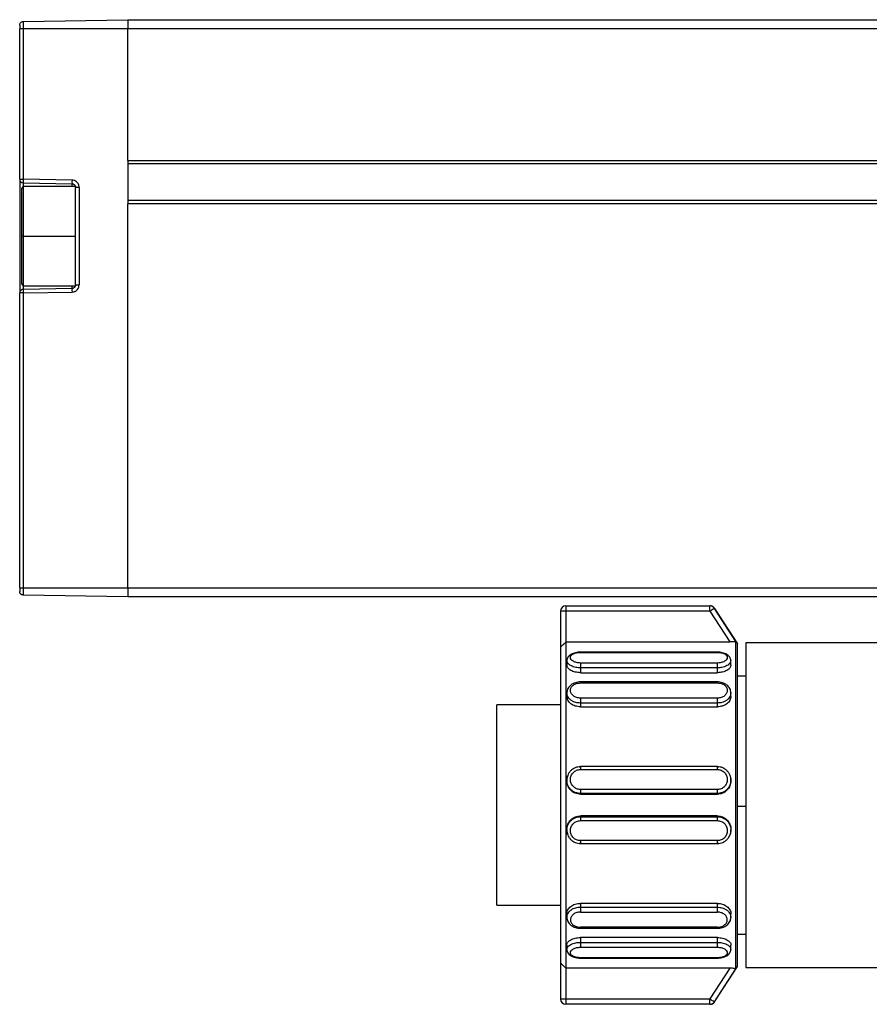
# Model space of a CAD drawing. Header units: millimetres. Extents: x -565 to 1980, y 407 to 731.
# Tile 6 of 22: x -396 to -349, y 546 to 600. Entities that reach past the tile are written whole.
import ezdxf

# ---------------------------------------------------------------- set-up
doc = ezdxf.new("R2010")
doc.units = ezdxf.units.MM

# ---------------------------------------------------------------- blocks, each defined once
blk = doc.blocks.new('Drawing View2')
at = {"color": 7, "linetype": 'Continuous', "lineweight": 25}
for p, q in [((-82.075, 46.944), (-76.272, 47.045)), ((-76.272, 47.045), (-76.272, 46.545)), ((-76.272, 47.045), (911.728, 47.045)), ((-82.272, 38.196), (-82.272, 46.545)), ((-82.257, 46.545), (-82.272, 46.545)), ((-82.075, 46.944), (-82.075, 46.545)), ((-76.272, 46.545), (-82.075, 46.545)), ((-82.075, 46.545), (-82.075, 38.196)), ((-76.272, 39.245), (-76.272, 46.545)), ((911.728, 46.545), (-76.272, 46.545)), ((-76.272, 39.245), (-76.272, 36.845)), ((-76.272, 39.245), (911.728, 39.245)), ((911.728, 39.045), (-76.272, 39.045)), ((-82.272, 38.196), (-82.075, 38.196)), ((-82.272, 38.196), (-82.272, 31.895)), ((-82.072, 37.795), (-82.172, 37.695)), ((-82.172, 37.695), (-82.172, 35.045)), ((-79.368, 38.149), (-82.075, 38.196)), ((-82.075, 37.996), (-79.368, 37.949)), ((-82.075, 37.996), (-82.075, 37.994)), ((-82.075, 37.994), (-82.075, 37.792)), ((-79.177, 37.795), (-82.072, 37.795)), ((-82.072, 37.795), (-82.072, 35.045)), ((-79.368, 37.947), (-79.368, 37.949)), ((-79.368, 37.795), (-79.368, 37.947)), ((-78.975, 37.749), (-79.172, 37.749)), ((-79.172, 36.289), (-79.172, 37.749)), ((-78.975, 37.749), (-78.975, 32.342)), ((-76.272, 37.045), (911.728, 37.045)), ((-76.272, 15.545), (-76.272, 36.845)), ((911.728, 36.845), (-76.272, 36.845)), ((-79.172, 35.045), (-79.172, 36.289)), ((-82.172, 35.045), (-82.172, 32.395)), ((-82.072, 35.045), (-82.172, 35.045)), ((-82.072, 35.045), (-79.172, 35.045)), ((-82.072, 35.045), (-82.072, 32.295)), ((-79.172, 33.802), (-79.172, 35.045)), ((-79.172, 32.342), (-79.172, 33.802)), ((-82.172, 32.395), (-82.072, 32.295)), ((-82.075, 32.299), (-82.075, 32.095)), ((-82.072, 32.295), (-79.179, 32.295)), ((-79.368, 32.142), (-79.368, 32.295)), ((-79.172, 32.342), (-78.975, 32.342)), ((-82.272, 15.545), (-82.272, 31.895)), ((-82.075, 31.895), (-82.272, 31.895)), ((-79.368, 32.142), (-82.075, 32.095)), ((-82.075, 31.895), (-79.368, 31.942)), ((-82.075, 31.895), (-82.075, 15.545)), ((-82.272, 15.545), (-82.257, 15.545)), ((-82.075, 15.545), (-82.075, 15.147)), ((-82.075, 15.545), (-76.272, 15.545)), ((-76.272, 15.545), (-76.272, 15.045)), ((-76.272, 15.545), (911.728, 15.545)), ((-76.272, 15.045), (-82.075, 15.147)), ((911.728, 15.045), (-76.272, 15.045)), ((-51.972, 14.245), (-52.272, 14.245)), ((-52.272, 14.245), (-52.272, 12.272)), ((-51.972, 14.545), (-51.972, 14.245)), ((-51.972, 14.545), (-43.99, 14.545)), ((-43.99, 14.245), (-51.972, 14.245)), ((-51.972, 14.245), (-51.972, 12.545)), ((-43.99, 14.245), (-42.888, 12.545)), ((-42.549, 12.572), (-43.738, 14.408)), ((-43.723, 14.408), (-42.452, 12.45)), ((-42.549, -5.572), (-42.549, 12.572)), ((-52.272, 12.272), (-52.272, -5.272)), ((-51.972, 12.545), (-42.888, 12.545)), ((-42.452, -5.45), (-42.452, 12.45)), ((-32.023, 12.5), (-42, 12.5)), ((-42, 12.5), (-42, 3.405)), ((-51.922, 11.515), (-51.922, 11.259)), ((-43.572, 11.988), (-51.172, 11.988)), ((-51.172, 11.965), (-43.572, 11.965)), ((-42.822, 11.259), (-42.822, 11.515)), ((-43.572, 11.378), (-51.172, 11.378)), ((-43.572, 11.109), (-51.172, 11.109)), ((-51.172, 11.109), (-51.172, 10.841)), ((-43.572, 10.841), (-43.572, 11.109)), ((-51.172, 10.841), (-43.572, 10.841)), ((-42, 10.65), (-42.452, 10.65)), ((-43.572, 10.33), (-51.172, 10.33)), ((-51.172, 10.271), (-43.572, 10.271)), ((-51.922, 9.729), (-51.922, 9.53)), ((-43.572, 9.43), (-51.172, 9.43)), ((-42.822, 9.53), (-42.822, 9.729)), ((-52.272, 9.05), (-55.8, 9.05)), ((-55.8, -2.05), (-55.8, 9.05)), ((-43.572, 9.156), (-51.172, 9.156)), ((-51.172, 9.156), (-51.172, 8.948)), ((-51.172, 8.948), (-43.572, 8.948)), ((-43.572, 8.948), (-43.572, 9.156)), ((-51.226, 5.62), (-51.172, 5.629)), ((-43.572, 5.631), (-51.172, 5.631)), ((-51.172, 5.472), (-43.572, 5.472)), ((-43.572, 5.629), (-43.517, 5.62)), ((-51.922, 4.889), (-51.901, 5.009)), ((-51.901, 5.009), (-51.88, 5.126)), ((-42.863, 5.128), (-42.842, 5.008)), ((-51.922, 4.889), (-51.922, 4.845)), ((-42.822, 4.845), (-42.822, 4.889)), ((-43.572, 4.361), (-51.172, 4.361)), ((-43.572, 4.145), (-51.172, 4.145)), ((-51.172, 4.145), (-51.172, 4.099)), ((-51.172, 4.099), (-43.572, 4.099)), ((-43.572, 4.099), (-43.572, 4.145)), ((-42, 3.425), (-42.452, 3.425)), ((-42, 3.405), (-42, -5.5)), ((-51.172, 2.901), (-51.172, 2.855)), ((-43.572, 2.901), (-51.172, 2.901)), ((-51.172, 2.855), (-43.572, 2.855)), ((-43.572, 2.855), (-43.572, 2.901)), ((-51.172, 2.639), (-43.572, 2.639)), ((-51.922, 2.155), (-51.922, 2.111)), ((-51.901, 1.991), (-51.922, 2.111)), ((-51.88, 1.874), (-51.901, 1.991)), ((-42.822, 2.111), (-42.822, 2.155)), ((-51.172, 1.371), (-51.226, 1.38)), ((-43.572, 1.528), (-51.172, 1.528)), ((-51.172, 1.369), (-43.572, 1.369)), ((-43.517, 1.38), (-43.572, 1.371)), ((-55.8, -2.05), (-52.272, -2.05)), ((-43.572, -1.949), (-51.172, -1.949)), ((-51.172, -1.949), (-51.172, -2.157)), ((-51.172, -2.157), (-43.572, -2.157)), ((-43.572, -2.157), (-43.572, -1.949)), ((-51.922, -2.529), (-51.922, -2.728)), ((-51.172, -2.43), (-43.572, -2.43)), ((-42.822, -2.73), (-42.822, -2.531)), ((-43.572, -3.271), (-51.172, -3.27)), ((-51.172, -3.329), (-43.572, -3.329)), ((-42.452, -3.65), (-42, -3.65)), ((-51.922, -4.259), (-51.922, -4.515)), ((-43.572, -3.841), (-51.172, -3.841)), ((-51.172, -3.841), (-51.172, -4.109)), ((-51.172, -4.109), (-43.572, -4.109)), ((-43.572, -4.109), (-43.572, -3.841)), ((-42.822, -4.515), (-42.822, -4.259)), ((-51.172, -4.378), (-43.572, -4.378)), ((-52.272, -5.272), (-52.272, -7.245)), ((-43.572, -4.965), (-51.172, -4.965)), ((-51.172, -4.988), (-43.572, -4.988)), ((-43.723, -7.408), (-42.452, -5.45)), ((-51.972, -5.545), (-51.972, -7.245)), ((-42.888, -5.545), (-51.972, -5.545)), ((-42.888, -5.545), (-43.99, -7.245)), ((-43.738, -7.408), (-42.549, -5.572)), ((-42, -5.5), (-32.023, -5.5)), ((-51.972, -7.245), (-43.99, -7.245)), ((-43.99, -7.545), (-51.972, -7.545)), ((-43.99, -7.545), (-43.99, -7.245))]:
    blk.add_line(p, q, dxfattribs=at)
at = {"color": 7, "linetype": 'Continuous', "lineweight": 25, "flags": 128}
for points in [[(-43.99, 14.245), (-43.99, 14.303), (-43.99, 14.36), (-43.99, 14.412), (-43.99, 14.457), (-43.99, 14.494), (-43.99, 14.522), (-43.99, 14.539), (-43.99, 14.545)], [(-51.972, 12.545), (-51.972, 12.142), (-51.972, 11.363), (-51.972, 10.244), (-51.972, 8.832), (-51.972, 7.188), (-51.972, 5.385), (-51.972, 3.5), (-51.972, 1.615), (-51.972, -0.188), (-51.972, -1.832), (-51.972, -3.244), (-51.972, -4.363), (-51.972, -5.142), (-51.972, -5.545)], [(-52.272, -7.245), (-52.266, -7.245), (-52.249, -7.245), (-52.221, -7.245), (-52.184, -7.245), (-52.138, -7.245), (-52.086, -7.245), (-52.03, -7.245), (-51.972, -7.245)], [(-51.972, -7.245), (-51.972, -7.303), (-51.972, -7.36), (-51.972, -7.412), (-51.972, -7.457), (-51.972, -7.494), (-51.972, -7.522), (-51.972, -7.539), (-51.972, -7.545)]]:
    blk.add_lwpolyline(points, dxfattribs=at)
at = {"color": 7, "linetype": 'Continuous', "lineweight": 25}
for centre, radius, start, end in [((-82.072, 38.196), 0.2, 180, 269), ((-79.209, 38.096), 2.867, 178.0016, 181.9984), ((-76.503, 38.049), 2.867, 178.0016, 181.9984), ((-82.072, 31.895), 0.2, 91, 180), ((-79.209, 31.995), 2.867, 178.0016, 181.9984), ((-76.503, 32.042), 2.867, 178.0016, 181.9984), ((-51.972, 14.245), 0.3, 90, 180), ((-43.99, 14.245), 0.3, 32.9434, 89.9915), ((-43.732, 5.478), 8.93, 89.9422, 90.0385), ((-51.972, -7.245), 0.3, 180, 270), ((-43.99, -7.245), 0.3, 270.0085, 327.0566), ((-43.732, 1.326), 8.734, 269.9608, 270.0593)]:
    blk.add_arc(centre, radius, start, end, dxfattribs=at)
for points in [[(-82.272, 46.744), (-82.269, 46.77), (-82.263, 46.822), (-82.217, 46.887), (-82.153, 46.934), (-82.101, 46.941), (-82.075, 46.944)], [(-82.075, 15.147), (-82.101, 15.15), (-82.153, 15.157), (-82.217, 15.203), (-82.263, 15.269), (-82.269, 15.321), (-82.272, 15.347)], [(-43.738, 14.408), (-43.743, 14.405), (-43.752, 14.399), (-43.811, 14.361), (-43.893, 14.308), (-43.957, 14.266), (-43.99, 14.245)], [(-51.172, 11.378), (-51.172, 11.361), (-51.172, 11.328), (-51.172, 11.256), (-51.172, 11.178), (-51.172, 11.132), (-51.172, 11.109)], [(-43.572, 11.109), (-43.572, 11.132), (-43.572, 11.178), (-43.572, 11.256), (-43.572, 11.328), (-43.572, 11.361), (-43.572, 11.378)], [(-51.172, 9.43), (-51.172, 9.408), (-51.172, 9.365), (-51.172, 9.288), (-51.172, 9.213), (-51.172, 9.175), (-51.172, 9.156)], [(-43.572, 9.156), (-43.572, 9.175), (-43.572, 9.213), (-43.572, 9.288), (-43.572, 9.365), (-43.572, 9.408), (-43.572, 9.43)], [(-51.172, 5.629), (-51.172, 5.63), (-51.172, 5.632), (-51.172, 5.599), (-51.172, 5.544), (-51.172, 5.496), (-51.172, 5.472)], [(-43.572, 5.472), (-43.572, 5.496), (-43.572, 5.544), (-43.572, 5.599), (-43.572, 5.632), (-43.572, 5.63), (-43.572, 5.629)], [(-51.172, 4.361), (-51.172, 4.336), (-51.172, 4.285), (-51.172, 4.217), (-51.172, 4.165), (-51.172, 4.152), (-51.172, 4.145)], [(-43.572, 4.145), (-43.572, 4.152), (-43.572, 4.165), (-43.572, 4.217), (-43.572, 4.285), (-43.572, 4.336), (-43.572, 4.361)], [(-51.172, 2.855), (-51.172, 2.848), (-51.172, 2.835), (-51.172, 2.783), (-51.172, 2.715), (-51.172, 2.664), (-51.172, 2.639)], [(-43.572, 2.639), (-43.572, 2.664), (-43.572, 2.715), (-43.572, 2.783), (-43.572, 2.835), (-43.572, 2.848), (-43.572, 2.855)], [(-51.172, 1.528), (-51.172, 1.504), (-51.172, 1.456), (-51.172, 1.401), (-51.172, 1.368), (-51.172, 1.37), (-51.172, 1.371)], [(-43.572, 1.371), (-43.572, 1.37), (-43.572, 1.368), (-43.572, 1.401), (-43.572, 1.456), (-43.572, 1.504), (-43.572, 1.528)], [(-51.172, -2.157), (-51.172, -2.176), (-51.172, -2.213), (-51.172, -2.288), (-51.172, -2.365), (-51.172, -2.408), (-51.172, -2.43)], [(-43.572, -2.43), (-43.572, -2.409), (-43.572, -2.366), (-43.572, -2.289), (-43.572, -2.214), (-43.572, -2.176), (-43.572, -2.157)], [(-51.172, -4.109), (-51.172, -4.132), (-51.172, -4.178), (-51.172, -4.256), (-51.172, -4.328), (-51.172, -4.361), (-51.172, -4.378)], [(-43.572, -4.378), (-43.572, -4.361), (-43.572, -4.328), (-43.572, -4.256), (-43.572, -4.178), (-43.572, -4.132), (-43.572, -4.109)], [(-43.99, -7.245), (-43.957, -7.266), (-43.893, -7.308), (-43.811, -7.361), (-43.752, -7.399), (-43.743, -7.405), (-43.738, -7.408)]]:
    blk.add_open_spline(points, degree=3, dxfattribs=at)
for points, knots in [([(-82.272, 46.744), (-82.272, 46.742), (-82.272, 46.737), (-82.272, 46.703), (-82.272, 46.687)], [0, 0, 0, 0, 0.505136, 1, 1, 1, 1]), ([(-82.271, 46.688), (-82.271, 46.681), (-82.27, 46.667), (-82.268, 46.634), (-82.264, 46.593), (-82.259, 46.561), (-82.257, 46.545)], [0, 0, 0, 0, 0.2337431, 0.4816654, 0.7388013, 1, 1, 1, 1]), ([(-82.075, 46.545), (-82.101, 46.545), (-82.153, 46.545), (-82.216, 46.545), (-82.252, 46.545), (-82.257, 46.545), (-82.257, 46.545)], [0, 0, 0, 0, 0.3277699, 0.6555398, 0.9833096, 1, 1, 1, 1]), ([(-78.975, 37.749), (-78.982, 37.807), (-78.997, 37.923), (-79.102, 38.054), (-79.231, 38.133), (-79.322, 38.143), (-79.368, 38.149)], [0, 0, 0, 0, 0.279955, 0.559031, 0.779121, 1, 1, 1, 1]), ([(-79.368, 37.949), (-79.352, 37.947), (-79.321, 37.945), (-79.279, 37.928), (-79.243, 37.904), (-79.207, 37.867), (-79.177, 37.814), (-79.173, 37.769), (-79.172, 37.749)], [0, 0, 0, 0, 0.154175, 0.300078, 0.437704, 0.56705, 0.799926, 1, 1, 1, 1]), ([(-79.368, 31.942), (-79.31, 31.95), (-79.194, 31.967), (-79.065, 32.074), (-78.989, 32.205), (-78.98, 32.296), (-78.975, 32.342)], [0, 0, 0, 0, 0.279971, 0.559051, 0.779141, 1, 1, 1, 1]), ([(-79.172, 32.342), (-79.173, 32.321), (-79.177, 32.276), (-79.207, 32.224), (-79.243, 32.187), (-79.279, 32.163), (-79.321, 32.146), (-79.352, 32.143), (-79.368, 32.142)], [0, 0, 0, 0, 0.200075, 0.432951, 0.562297, 0.699923, 0.845825, 1, 1, 1, 1]), ([(-82.272, 15.404), (-82.272, 15.387), (-82.272, 15.354), (-82.272, 15.349), (-82.272, 15.347)], [0, 0, 0, 0, 0.496833, 1, 1, 1, 1]), ([(-82.257, 15.545), (-82.259, 15.529), (-82.264, 15.498), (-82.268, 15.457), (-82.27, 15.424), (-82.271, 15.41), (-82.271, 15.403)], [0, 0, 0, 0, 0.2611987, 0.5183346, 0.7662569, 1, 1, 1, 1]), ([(-82.257, 15.545), (-82.257, 15.545), (-82.252, 15.545), (-82.216, 15.545), (-82.153, 15.545), (-82.101, 15.545), (-82.075, 15.545)], [0, 0, 0, 0, 0.01669, 0.34446, 0.67223, 1, 1, 1, 1]), ([(-43.977, 14.545), (-43.978, 14.545), (-43.979, 14.545), (-43.986, 14.545), (-43.99, 14.545)], [0, 0, 0, 0, 0.365194, 1, 1, 1, 1]), ([(-43.915, 14.539), (-43.925, 14.54), (-43.94, 14.543), (-43.958, 14.545), (-43.967, 14.545), (-43.969, 14.545), (-43.971, 14.545), (-43.973, 14.545), (-43.974, 14.545), (-43.974, 14.545), (-43.976, 14.545), (-43.977, 14.545)], [0, 0, 0, 0, 0.109291, 0.184082, 0.203388, 0.217069, 0.233404, 0.261558, 0.329586, 0.601582, 1, 1, 1, 1]), ([(-43.74, 14.427), (-43.747, 14.438), (-43.768, 14.467), (-43.813, 14.5), (-43.864, 14.525), (-43.898, 14.536), (-43.914, 14.539), (-43.915, 14.539)], [0, 0, 0, 0, 0.187728, 0.504927, 0.769603, 0.980429, 1, 1, 1, 1]), ([(-42.549, 12.572), (-42.55, 12.571), (-42.552, 12.568), (-42.57, 12.563), (-42.597, 12.559), (-42.651, 12.553), (-42.748, 12.546), (-42.84, 12.545), (-42.888, 12.545)], [0, 0, 0, 0, 0.107534, 0.215502, 0.32879, 0.444967, 0.704582, 1, 1, 1, 1]), ([(-52.272, 12.272), (-52.27, 12.272), (-52.266, 12.271), (-52.235, 12.296), (-52.179, 12.345), (-52.087, 12.43), (-52.013, 12.504), (-51.972, 12.545)], [0, 0, 0, 0, 0.131935, 0.273337, 0.43979, 0.689197, 1, 1, 1, 1]), ([(-51.172, 11.987), (-51.216, 11.984), (-51.307, 11.979), (-51.445, 11.951), (-51.575, 11.908), (-51.694, 11.85), (-51.792, 11.779), (-51.866, 11.697), (-51.913, 11.606), (-51.919, 11.543), (-51.921, 11.511)], [0, 0, 0, 0, 0.11755, 0.238137, 0.361419, 0.486912, 0.614056, 0.742299, 0.871104, 1, 1, 1, 1]), ([(-51.172, 11.109), (-51.256, 11.114), (-51.394, 11.121), (-51.572, 11.17), (-51.707, 11.228), (-51.813, 11.302), (-51.9, 11.397), (-51.913, 11.469), (-51.921, 11.514)], [0, 0, 0, 0, 0.215677, 0.349677, 0.500832, 0.651862, 0.785821, 1, 1, 1, 1]), ([(-51.172, 11.378), (-51.244, 11.383), (-51.389, 11.393), (-51.572, 11.467), (-51.693, 11.569), (-51.736, 11.686), (-51.693, 11.799), (-51.572, 11.89), (-51.389, 11.953), (-51.244, 11.961), (-51.172, 11.965)], [0, 0, 0, 0, 0.124106, 0.248734, 0.374111, 0.499999, 0.625886, 0.751263, 0.875889, 1, 1, 1, 1]), ([(-51.172, 11.985), (-51.172, 11.986), (-51.172, 11.99), (-51.172, 11.976), (-51.172, 11.965)], [0, 0, 0, 0, 0.229785, 1, 1, 1, 1]), ([(-42.822, 11.511), (-42.824, 11.543), (-42.83, 11.606), (-42.877, 11.697), (-42.951, 11.779), (-43.049, 11.85), (-43.168, 11.908), (-43.298, 11.951), (-43.436, 11.979), (-43.527, 11.984), (-43.572, 11.987)], [0, 0, 0, 0, 0.128896, 0.257701, 0.385944, 0.513088, 0.638581, 0.761863, 0.88245, 1, 1, 1, 1]), ([(-43.572, 11.965), (-43.572, 11.976), (-43.572, 11.99), (-43.572, 11.986), (-43.572, 11.985)], [0, 0, 0, 0, 0.770215, 1, 1, 1, 1]), ([(-43.572, 11.965), (-43.499, 11.961), (-43.354, 11.953), (-43.171, 11.89), (-43.05, 11.799), (-43.007, 11.686), (-43.05, 11.569), (-43.171, 11.467), (-43.354, 11.393), (-43.499, 11.383), (-43.572, 11.378)], [0, 0, 0, 0, 0.124111, 0.248737, 0.374114, 0.500001, 0.625889, 0.751266, 0.875894, 1, 1, 1, 1]), ([(-42.822, 11.515), (-42.83, 11.471), (-42.843, 11.398), (-42.93, 11.302), (-43.036, 11.228), (-43.171, 11.17), (-43.349, 11.121), (-43.487, 11.114), (-43.572, 11.109)], [0, 0, 0, 0, 0.215373, 0.34906, 0.499747, 0.650815, 0.784688, 1, 1, 1, 1]), ([(-51.172, 10.841), (-51.269, 10.847), (-51.466, 10.861), (-51.715, 10.962), (-51.888, 11.103), (-51.91, 11.207), (-51.922, 11.259)], [0, 0, 0, 0, 0.249102, 0.500262, 0.751376, 1, 1, 1, 1]), ([(-42.822, 11.259), (-42.833, 11.207), (-42.855, 11.103), (-43.029, 10.962), (-43.277, 10.861), (-43.474, 10.847), (-43.572, 10.841)], [0, 0, 0, 0, 0.249186, 0.49919, 0.751586, 1, 1, 1, 1]), ([(-51.172, 10.33), (-51.218, 10.328), (-51.312, 10.324), (-51.451, 10.289), (-51.582, 10.235), (-51.699, 10.16), (-51.797, 10.068), (-51.868, 9.961), (-51.914, 9.844), (-51.919, 9.763), (-51.921, 9.722)], [0, 0, 0, 0, 0.11999, 0.242062, 0.365976, 0.491354, 0.617808, 0.744962, 0.872463, 1, 1, 1, 1]), ([(-51.172, 9.43), (-51.244, 9.436), (-51.389, 9.45), (-51.572, 9.552), (-51.693, 9.695), (-51.736, 9.862), (-51.693, 10.025), (-51.572, 10.159), (-51.389, 10.253), (-51.244, 10.265), (-51.172, 10.271)], [0, 0, 0, 0, 0.124111, 0.248737, 0.374114, 0.500001, 0.625889, 0.751266, 0.875894, 1, 1, 1, 1]), ([(-51.172, 10.329), (-51.172, 10.329), (-51.172, 10.334), (-51.172, 10.317), (-51.172, 10.286), (-51.172, 10.271)], [0, 0, 0, 0, 0.038601, 0.519301, 1, 1, 1, 1]), ([(-43.572, 10.271), (-43.572, 10.286), (-43.572, 10.317), (-43.572, 10.334), (-43.572, 10.329), (-43.572, 10.329)], [0, 0, 0, 0, 0.480692, 0.961384, 1, 1, 1, 1]), ([(-42.822, 9.722), (-42.824, 9.763), (-42.829, 9.844), (-42.875, 9.961), (-42.946, 10.068), (-43.044, 10.16), (-43.161, 10.235), (-43.292, 10.289), (-43.431, 10.324), (-43.525, 10.328), (-43.572, 10.33)], [0, 0, 0, 0, 0.127535, 0.255035, 0.382189, 0.508643, 0.634021, 0.75793, 0.880009, 1, 1, 1, 1]), ([(-43.572, 10.271), (-43.499, 10.265), (-43.354, 10.253), (-43.171, 10.159), (-43.05, 10.025), (-43.007, 9.862), (-43.05, 9.695), (-43.171, 9.552), (-43.354, 9.45), (-43.499, 9.436), (-43.572, 9.43)], [0, 0, 0, 0, 0.124111, 0.248737, 0.374114, 0.500001, 0.625889, 0.751266, 0.875894, 1, 1, 1, 1]), ([(-51.172, 9.156), (-51.256, 9.163), (-51.394, 9.173), (-51.572, 9.241), (-51.707, 9.322), (-51.812, 9.426), (-51.9, 9.561), (-51.913, 9.664), (-51.921, 9.727)], [0, 0, 0, 0, 0.215829, 0.349716, 0.500633, 0.651427, 0.785194, 1, 1, 1, 1]), ([(-51.172, 8.948), (-51.27, 8.957), (-51.466, 8.975), (-51.714, 9.113), (-51.888, 9.307), (-51.91, 9.456), (-51.921, 9.53)], [0, 0, 0, 0, 0.250014, 0.500108, 0.750297, 1, 1, 1, 1]), ([(-42.822, 9.728), (-42.83, 9.665), (-42.843, 9.562), (-42.93, 9.426), (-43.036, 9.323), (-43.171, 9.241), (-43.349, 9.173), (-43.487, 9.163), (-43.572, 9.156)], [0, 0, 0, 0, 0.2142709, 0.3481456, 0.4990446, 0.6503241, 0.784386, 1, 1, 1, 1]), ([(-42.822, 9.53), (-42.833, 9.456), (-42.855, 9.308), (-43.029, 9.113), (-43.277, 8.975), (-43.474, 8.957), (-43.572, 8.948)], [0, 0, 0, 0, 0.249179, 0.499184, 0.75158, 1, 1, 1, 1]), ([(-51.172, 5.624), (-51.222, 5.622), (-51.322, 5.618), (-51.468, 5.574), (-51.602, 5.502), (-51.719, 5.403), (-51.813, 5.283), (-51.88, 5.151), (-51.9, 5.057), (-51.91, 5.012)], [0, 0, 0, 0, 0.143395, 0.287611, 0.432551, 0.57803, 0.723868, 0.869915, 1, 1, 1, 1]), ([(-51.172, 4.361), (-51.244, 4.37), (-51.389, 4.387), (-51.572, 4.517), (-51.693, 4.701), (-51.736, 4.919), (-51.693, 5.136), (-51.572, 5.319), (-51.389, 5.447), (-51.244, 5.464), (-51.172, 5.472)], [0, 0, 0, 0, 0.124106, 0.248734, 0.374111, 0.499999, 0.625886, 0.751263, 0.875889, 1, 1, 1, 1]), ([(-42.833, 5.011), (-42.843, 5.056), (-42.863, 5.15), (-42.93, 5.283), (-43.024, 5.403), (-43.141, 5.502), (-43.275, 5.574), (-43.421, 5.618), (-43.521, 5.622), (-43.572, 5.624)], [0, 0, 0, 0, 0.13122, 0.277078, 0.422725, 0.568014, 0.712764, 0.856793, 1, 1, 1, 1]), ([(-43.572, 5.472), (-43.499, 5.464), (-43.354, 5.447), (-43.171, 5.319), (-43.05, 5.136), (-43.007, 4.919), (-43.05, 4.701), (-43.171, 4.517), (-43.354, 4.387), (-43.499, 4.37), (-43.572, 4.361)], [0, 0, 0, 0, 0.124111, 0.248737, 0.374114, 0.500001, 0.625889, 0.751266, 0.875894, 1, 1, 1, 1]), ([(-51.91, 5.012), (-51.911, 5.007), (-51.925, 4.952), (-51.923, 4.895), (-51.92, 4.844)], [0, 0, 0, 0, 0.098924, 1, 1, 1, 1]), ([(-42.842, 5.008), (-42.828, 4.969), (-42.815, 4.929), (-42.822, 4.89), (-42.822, 4.889)], [0, 0, 0, 0, 0.991335, 1, 1, 1, 1]), ([(-42.823, 4.844), (-42.82, 4.895), (-42.817, 4.952), (-42.832, 5.006), (-42.833, 5.011)], [0, 0, 0, 0, 0.908401, 1, 1, 1, 1]), ([(-51.172, 4.145), (-51.256, 4.153), (-51.394, 4.167), (-51.572, 4.254), (-51.707, 4.359), (-51.813, 4.493), (-51.9, 4.669), (-51.913, 4.805), (-51.922, 4.889)], [0, 0, 0, 0, 0.215317, 0.349093, 0.499996, 0.650773, 0.784509, 1, 1, 1, 1]), ([(-51.172, 4.099), (-51.269, 4.11), (-51.466, 4.133), (-51.715, 4.306), (-51.888, 4.554), (-51.91, 4.748), (-51.922, 4.845)], [0, 0, 0, 0, 0.249102, 0.500264, 0.751374, 1, 1, 1, 1]), ([(-42.822, 4.889), (-42.83, 4.806), (-42.843, 4.67), (-42.93, 4.494), (-43.036, 4.359), (-43.171, 4.254), (-43.349, 4.167), (-43.487, 4.153), (-43.572, 4.145)], [0, 0, 0, 0, 0.214783, 0.348571, 0.499371, 0.650552, 0.784526, 1, 1, 1, 1]), ([(-42.822, 4.845), (-42.833, 4.748), (-42.855, 4.554), (-43.029, 4.306), (-43.277, 4.132), (-43.474, 4.11), (-43.572, 4.099)], [0, 0, 0, 0, 0.249179, 0.499184, 0.75158, 1, 1, 1, 1]), ([(-51.922, 2.155), (-51.91, 2.252), (-51.888, 2.447), (-51.714, 2.694), (-51.466, 2.868), (-51.269, 2.89), (-51.172, 2.901)], [0, 0, 0, 0, 0.248812, 0.500086, 0.751215, 1, 1, 1, 1]), ([(-51.922, 2.111), (-51.913, 2.195), (-51.9, 2.331), (-51.813, 2.507), (-51.707, 2.641), (-51.572, 2.746), (-51.394, 2.833), (-51.256, 2.847), (-51.172, 2.855)], [0, 0, 0, 0, 0.215523, 0.349239, 0.499973, 0.650763, 0.784506, 1, 1, 1, 1]), ([(-43.572, 2.901), (-43.474, 2.89), (-43.279, 2.868), (-43.026, 2.695), (-42.87, 2.449), (-42.803, 2.25), (-42.822, 2.155), (-42.822, 2.155)], [0, 0, 0, 0, 0.248209, 0.49872, 0.749554, 0.999745, 1, 1, 1, 1]), ([(-43.572, 2.855), (-43.487, 2.847), (-43.349, 2.833), (-43.172, 2.747), (-43.037, 2.642), (-42.93, 2.507), (-42.846, 2.332), (-42.804, 2.114), (-42.843, 1.954), (-42.862, 1.875)], [0, 0, 0, 0, 0.1786787, 0.2894968, 0.4143981, 0.5393413, 0.6501472, 0.8286418, 1, 1, 1, 1]), ([(-51.172, 1.528), (-51.244, 1.536), (-51.389, 1.553), (-51.572, 1.681), (-51.693, 1.864), (-51.736, 2.081), (-51.693, 2.299), (-51.572, 2.483), (-51.389, 2.613), (-51.244, 2.63), (-51.172, 2.639)], [0, 0, 0, 0, 0.124106, 0.248734, 0.374111, 0.499999, 0.625886, 0.751263, 0.875889, 1, 1, 1, 1]), ([(-43.572, 2.639), (-43.499, 2.63), (-43.354, 2.613), (-43.171, 2.483), (-43.05, 2.299), (-43.007, 2.081), (-43.05, 1.864), (-43.171, 1.681), (-43.354, 1.553), (-43.499, 1.536), (-43.572, 1.528)], [0, 0, 0, 0, 0.1241105, 0.2487374, 0.374114, 0.5000014, 0.6258894, 0.7512656, 0.8758944, 1, 1, 1, 1]), ([(-51.92, 2.156), (-51.923, 2.105), (-51.925, 2.048), (-51.911, 1.993), (-51.91, 1.988)], [0, 0, 0, 0, 0.9013276, 1, 1, 1, 1]), ([(-51.91, 1.988), (-51.9, 1.943), (-51.88, 1.849), (-51.813, 1.717), (-51.719, 1.597), (-51.602, 1.498), (-51.468, 1.426), (-51.322, 1.382), (-51.222, 1.378), (-51.172, 1.376)], [0, 0, 0, 0, 0.130124, 0.276165, 0.421998, 0.567471, 0.712411, 0.856614, 1, 1, 1, 1]), ([(-43.572, 1.376), (-43.521, 1.378), (-43.421, 1.382), (-43.275, 1.426), (-43.141, 1.498), (-43.024, 1.597), (-42.93, 1.717), (-42.863, 1.849), (-42.843, 1.943), (-42.834, 1.987)], [0, 0, 0, 0, 0.143552, 0.287922, 0.433029, 0.57867, 0.72467, 0.87088, 1, 1, 1, 1]), ([(-42.834, 1.987), (-42.832, 1.992), (-42.818, 2.047), (-42.82, 2.105), (-42.823, 2.156)], [0, 0, 0, 0, 0.105042, 1, 1, 1, 1]), ([(-51.921, -2.529), (-51.921, -2.529), (-51.94, -2.458), (-51.878, -2.303), (-51.717, -2.114), (-51.467, -1.972), (-51.27, -1.956), (-51.172, -1.948)], [0, 0, 0, 0, 0.000173, 0.250201, 0.500485, 0.749353, 1, 1, 1, 1]), ([(-51.921, -2.727), (-51.913, -2.663), (-51.9, -2.56), (-51.813, -2.425), (-51.707, -2.322), (-51.573, -2.24), (-51.395, -2.172), (-51.257, -2.162), (-51.172, -2.155)], [0, 0, 0, 0, 0.21433, 0.348286, 0.499453, 0.648965, 0.782372, 1, 1, 1, 1]), ([(-43.572, -1.949), (-43.474, -1.957), (-43.28, -1.973), (-43.032, -2.112), (-42.868, -2.299), (-42.804, -2.456), (-42.822, -2.529), (-42.823, -2.531)], [0, 0, 0, 0, 0.2466168, 0.4930964, 0.7433514, 0.9937122, 1, 1, 1, 1]), ([(-43.572, -2.157), (-43.485, -2.164), (-43.347, -2.175), (-43.17, -2.243), (-43.036, -2.324), (-42.931, -2.427), (-42.843, -2.562), (-42.83, -2.665), (-42.822, -2.728)], [0, 0, 0, 0, 0.218901, 0.351957, 0.50046, 0.651294, 0.785093, 1, 1, 1, 1]), ([(-51.921, -2.721), (-51.919, -2.762), (-51.914, -2.843), (-51.868, -2.96), (-51.796, -3.067), (-51.699, -3.159), (-51.582, -3.234), (-51.451, -3.288), (-51.312, -3.323), (-51.218, -3.327), (-51.172, -3.329)], [0, 0, 0, 0, 0.127547, 0.255057, 0.38222, 0.50868, 0.63406, 0.757971, 0.880031, 1, 1, 1, 1]), ([(-51.172, -2.43), (-51.242, -2.436), (-51.384, -2.447), (-51.566, -2.547), (-51.69, -2.689), (-51.736, -2.856), (-51.695, -3.02), (-51.574, -3.157), (-51.389, -3.252), (-51.244, -3.264), (-51.172, -3.27)], [0, 0, 0, 0, 0.120411, 0.243943, 0.369922, 0.495539, 0.623004, 0.749648, 0.875959, 1, 1, 1, 1]), ([(-43.572, -3.271), (-43.501, -3.266), (-43.359, -3.255), (-43.177, -3.164), (-43.053, -3.031), (-43.007, -2.868), (-43.048, -2.7), (-43.169, -2.554), (-43.354, -2.451), (-43.499, -2.437), (-43.572, -2.43)], [0, 0, 0, 0, 0.120506, 0.244024, 0.369966, 0.495563, 0.623129, 0.749761, 0.875999, 1, 1, 1, 1]), ([(-43.572, -3.331), (-43.525, -3.329), (-43.431, -3.325), (-43.292, -3.29), (-43.161, -3.236), (-43.044, -3.161), (-42.946, -3.069), (-42.875, -2.962), (-42.829, -2.845), (-42.824, -2.764), (-42.822, -2.723)], [0, 0, 0, 0, 0.119967, 0.242026, 0.365936, 0.491316, 0.617777, 0.744941, 0.872452, 1, 1, 1, 1]), ([(-51.172, -3.27), (-51.172, -3.285), (-51.172, -3.316), (-51.172, -3.333), (-51.172, -3.328), (-51.172, -3.328)], [0, 0, 0, 0, 0.4823337, 0.9646674, 1, 1, 1, 1]), ([(-43.572, -3.328), (-43.572, -3.328), (-43.572, -3.333), (-43.572, -3.316), (-43.572, -3.286), (-43.572, -3.271)], [0, 0, 0, 0, 0.043345, 0.521673, 1, 1, 1, 1]), ([(-51.921, -4.259), (-51.921, -4.259), (-51.941, -4.21), (-51.874, -4.101), (-51.718, -3.963), (-51.465, -3.861), (-51.269, -3.847), (-51.172, -3.841)], [0, 0, 0, 0, 0.000131, 0.249937, 0.500148, 0.750171, 1, 1, 1, 1]), ([(-51.921, -4.515), (-51.913, -4.471), (-51.9, -4.398), (-51.813, -4.302), (-51.707, -4.228), (-51.572, -4.17), (-51.394, -4.121), (-51.256, -4.114), (-51.172, -4.109)], [0, 0, 0, 0, 0.215208, 0.348901, 0.499715, 0.650829, 0.784725, 1, 1, 1, 1]), ([(-43.572, -3.841), (-43.474, -3.847), (-43.279, -3.861), (-43.026, -3.962), (-42.87, -4.1), (-42.803, -4.21), (-42.822, -4.259), (-42.822, -4.259)], [0, 0, 0, 0, 0.248209, 0.49872, 0.749553, 0.999745, 1, 1, 1, 1]), ([(-43.572, -4.109), (-43.487, -4.114), (-43.349, -4.121), (-43.172, -4.17), (-43.036, -4.228), (-42.931, -4.302), (-42.843, -4.397), (-42.83, -4.469), (-42.822, -4.513)], [0, 0, 0, 0, 0.2159, 0.349804, 0.500724, 0.651695, 0.785583, 1, 1, 1, 1]), ([(-51.921, -4.511), (-51.919, -4.543), (-51.913, -4.606), (-51.866, -4.697), (-51.792, -4.779), (-51.694, -4.85), (-51.575, -4.908), (-51.445, -4.951), (-51.307, -4.979), (-51.216, -4.984), (-51.172, -4.987)], [0, 0, 0, 0, 0.128896, 0.257702, 0.385944, 0.513088, 0.638581, 0.761863, 0.88245, 1, 1, 1, 1]), ([(-51.172, -4.965), (-51.244, -4.961), (-51.389, -4.953), (-51.572, -4.89), (-51.693, -4.799), (-51.736, -4.686), (-51.693, -4.569), (-51.572, -4.467), (-51.389, -4.393), (-51.244, -4.383), (-51.172, -4.378)], [0, 0, 0, 0, 0.1241105, 0.2487374, 0.374114, 0.5000014, 0.6258894, 0.7512656, 0.8758944, 1, 1, 1, 1]), ([(-43.572, -4.378), (-43.499, -4.383), (-43.354, -4.393), (-43.171, -4.467), (-43.05, -4.569), (-43.007, -4.686), (-43.05, -4.799), (-43.171, -4.89), (-43.354, -4.953), (-43.499, -4.961), (-43.572, -4.965)], [0, 0, 0, 0, 0.1241105, 0.2487374, 0.374114, 0.5000014, 0.6258894, 0.7512656, 0.8758944, 1, 1, 1, 1]), ([(-43.572, -4.987), (-43.527, -4.984), (-43.436, -4.979), (-43.298, -4.951), (-43.168, -4.908), (-43.049, -4.85), (-42.951, -4.779), (-42.877, -4.697), (-42.83, -4.606), (-42.824, -4.543), (-42.822, -4.511)], [0, 0, 0, 0, 0.117549, 0.238129, 0.361417, 0.486909, 0.614053, 0.742295, 0.871102, 1, 1, 1, 1]), ([(-51.972, -5.545), (-52.007, -5.51), (-52.072, -5.445), (-52.158, -5.364), (-52.221, -5.307), (-52.264, -5.273), (-52.269, -5.272), (-52.272, -5.272)], [0, 0, 0, 0, 0.267546, 0.492406, 0.671733, 0.84459, 1, 1, 1, 1]), ([(-51.172, -4.965), (-51.172, -4.976), (-51.172, -4.99), (-51.172, -4.986), (-51.172, -4.985)], [0, 0, 0, 0, 0.770215, 1, 1, 1, 1]), ([(-43.572, -4.985), (-43.572, -4.986), (-43.572, -4.99), (-43.572, -4.976), (-43.572, -4.965)], [0, 0, 0, 0, 0.229785, 1, 1, 1, 1]), ([(-42.549, -5.572), (-42.55, -5.571), (-42.552, -5.568), (-42.57, -5.563), (-42.597, -5.559), (-42.649, -5.553), (-42.745, -5.547), (-42.837, -5.546), (-42.888, -5.545)], [0, 0, 0, 0, 0.107501, 0.216773, 0.329066, 0.445532, 0.688974, 1, 1, 1, 1]), ([(-43.99, -7.545), (-43.984, -7.545), (-43.979, -7.545), (-43.978, -7.545), (-43.977, -7.545)], [0, 0, 0, 0, 0.947592, 1, 1, 1, 1]), ([(-43.977, -7.545), (-43.977, -7.545), (-43.976, -7.545), (-43.975, -7.545), (-43.974, -7.545), (-43.973, -7.545), (-43.971, -7.545), (-43.968, -7.545), (-43.962, -7.545), (-43.949, -7.544), (-43.934, -7.543), (-43.923, -7.54), (-43.92, -7.539)], [0, 0, 0, 0, 0.18453, 0.535394, 0.710843, 0.798695, 0.833522, 0.848976, 0.86355, 0.897996, 0.966794, 1, 1, 1, 1]), ([(-43.92, -7.539), (-43.912, -7.538), (-43.867, -7.529), (-43.802, -7.494), (-43.744, -7.445), (-43.729, -7.413), (-43.726, -7.407)], [0, 0, 0, 0, 0.101499, 0.557019, 0.913457, 1, 1, 1, 1])]:
    blk.add_open_spline(points, degree=3, knots=knots, dxfattribs=at)

msp = doc.modelspace()

# ---------------------------------------------------------------- block references
at = {"color": 7, "linetype": 'Continuous', "lineweight": 25}
msp.add_blockref('Drawing View2', (-314.191, 553.2), dxfattribs=at)

doc.saveas('drawing.dxf')
